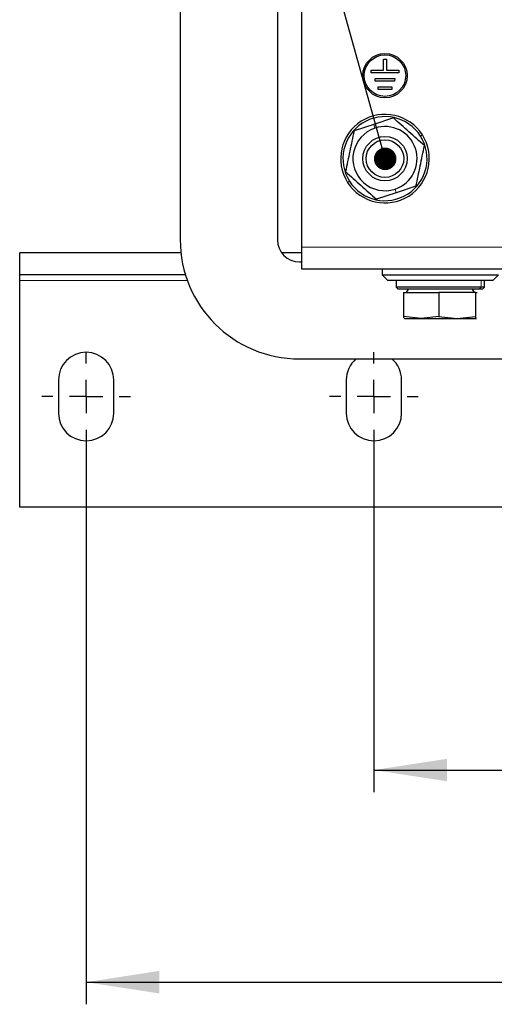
# Model space of a CAD drawing. Header units: millimetres. Extents: x 5 to 418, y 2 to 292.
# Tile 3 of 46: x 61 to 83, y 65 to 109. Entities that reach past the tile are written whole.
import ezdxf

# ---------------------------------------------------------------- set-up
doc = ezdxf.new("R2010")
doc.units = ezdxf.units.MM
doc.layers.add('SLD-0', color=7, linetype='Continuous')
doc.styles.add('SLDTEXTSTYLE0', font='TXT', dxfattribs={"width": 0.605})
doc.dimstyles.new('SLDDIMSTYLE0', dxfattribs={"dimtxt": 3.5, "dimasz": 3.302, "dimexe": 0, "dimexo": 0.0625, "dimgap": 0.875, "dimtad": 1, "dimlfac": 4, "dimrnd": 1e-09, "dimzin": 12, "dimdsep": 46, "dimtxsty": 'SLDTEXTSTYLE0', "dimsah": 1, "dimcen": 0.09, "dimadec": 0, "dimazin": 3, "dimtfac": 1, "dimtofl": 0, "dimtmove": 0, "dimatfit": 3, "dimfxl": 1, "dimfrac": 2, "dimtolj": 1, "dimtzin": 12, "dimarcsym": 0})
doc.dimstyles.new('SLDDIMSTYLE3', dxfattribs={"dimtxt": 0.18, "dimasz": 1.016, "dimexe": 0, "dimexo": 0.0625, "dimgap": 0, "dimtad": 0, "dimtih": 1, "dimtoh": 1, "dimdec": 0, "dimrnd": 1e-09, "dimzin": 0, "dimdsep": 46, "dimtxsty": 'Standard', "dimblk1": 'DOT', "dimblk2": 'DOT', "dimsah": 1, "dimcen": 0.09, "dimadec": 0, "dimazin": 0, "dimtfac": 1.016, "dimtdec": 0, "dimtofl": 0, "dimtmove": 0, "dimatfit": 3, "dimldrblk": 'DOT', "dimfxl": 1, "dimfrac": 2, "dimtolj": 1, "dimtzin": 0, "dimarcsym": 0})

# ---------------------------------------------------------------- blocks, each defined once
blk = doc.blocks.new('_D_4')
at = {"layer": 'SLD-0'}
for p, q in [((77.201, 90.461), (77.201, 74.586)), ((133.201, 90.461), (133.201, 74.586)), ((77.201, 75.586), (133.201, 75.586))]:
    blk.add_line(p, q, dxfattribs=at)
for points in [[(77.201, 75.586), (80.503, 75.078), (80.503, 76.094)], [(133.201, 75.586), (129.899, 76.094), (129.899, 75.078)]]:
    blk.add_solid(points, dxfattribs=at)
at = {"layer": 'SLD-0', "insert": (101.19, 80.098), "char_height": 3.5, "attachment_point": 1, "style": 'SLDTEXTSTYLE0'}
blk.add_mtext('224', dxfattribs=at)
blk = doc.blocks.new('_D_5')
at = {"layer": 'SLD-0'}
for p, q in [((64.201, 90.461), (64.201, 65.001)), ((146.201, 90.461), (146.201, 65.001)), ((64.201, 66.001), (146.201, 66.001))]:
    blk.add_line(p, q, dxfattribs=at)
for points in [[(64.201, 66.001), (67.503, 65.493), (67.503, 66.509)], [(146.201, 66.001), (142.899, 66.509), (142.899, 65.493)]]:
    blk.add_solid(points, dxfattribs=at)
at = {"layer": 'SLD-0', "insert": (101.19, 70.513), "char_height": 3.5, "attachment_point": 1, "style": 'SLDTEXTSTYLE0'}
blk.add_mtext('328', dxfattribs=at)
blk = doc.blocks.new('_Dot')
at = {"color": 0, "linetype": 'ByBlock', "lineweight": -2}
blk.add_line((-0.5, 0), (-1, 0), dxfattribs=at)
at = {"color": 0, "linetype": 'ByBlock', "const_width": 0.5}
blk.add_lwpolyline([(-0.25, 0, 1), (0.25, 0, 1)], format="xyb", close=True, dxfattribs=at)
blk = doc.blocks.new('SW_CENTERMARKSYMBOL_0')
at = {"layer": 'SLD-0', "color": 0}
for p, q in [((0, 1.5), (0, 2)), ((0, 0), (0, 0.75)), ((-1.5, 0), (-2, 0)), ((0, 0), (-0.75, 0)), ((0, 0), (0, -0.75)), ((0, 0), (0.75, 0)), ((1.5, 0), (2, 0)), ((0, -1.5), (0, -2))]:
    blk.add_line(p, q, dxfattribs=at)
blk = doc.blocks.new('SW_CENTERMARKSYMBOL_1')
at = {"layer": 'SLD-0', "color": 0}
for p, q in [((0, 1.5), (0, 2)), ((0, 0), (0, 0.75)), ((-1.5, 0), (-2, 0)), ((0, 0), (-0.75, 0)), ((0, 0), (0, -0.75)), ((0, 0), (0.75, 0)), ((1.5, 0), (2, 0)), ((0, -1.5), (0, -2))]:
    blk.add_line(p, q, dxfattribs=at)
blk = doc.blocks.new('SW_CENTERMARKSYMBOL_3')
at = {"layer": 'SLD-0', "color": 0}
for p, q in [((0, 1.5), (0, 2)), ((0, 0), (0, 0.75)), ((-1.5, 0), (-2, 0)), ((0, 0), (-0.75, 0)), ((0, 0), (0, -0.75)), ((0, 0), (0.75, 0)), ((1.5, 0), (2, 0)), ((0, -1.5), (0, -2))]:
    blk.add_line(p, q, dxfattribs=at)
blk = doc.blocks.new('SW_CENTERMARKSYMBOL_6')
at = {"layer": 'SLD-0', "color": 0}
for p, q in [((0, 1.5), (0, 2)), ((0, 0), (0, 0.75)), ((-1.5, 0), (-2, 0)), ((0, 0), (-0.75, 0)), ((0, 0), (0, -0.75)), ((0, 0), (0.75, 0)), ((1.5, 0), (2, 0)), ((0, -1.5), (0, -2))]:
    blk.add_line(p, q, dxfattribs=at)

msp = doc.modelspace()

# ---------------------------------------------------------------- linework, layer by layer
at = {"color": 7, "linetype": 'Continuous', "lineweight": 25}
for p, q in [((68.4506, 118.699), (68.4506, 99.549)), ((72.8381, 118.699), (72.8381, 99.549)), ((73.9506, 99.2115), (73.9506, 110.7115)), ((77.6386, 107.2116), (77.6394, 107.7116)), ((77.6394, 107.7116), (77.7644, 107.7113)), ((77.7644, 107.7113), (77.7636, 107.2113)), ((77.0759, 107.0875), (77.0761, 107.2125)), ((78.3259, 107.0854), (77.0759, 107.0875)), ((77.0761, 107.2125), (77.6386, 107.2116)), ((77.2627, 106.7122), (77.2629, 106.8372)), ((77.2629, 106.8372), (78.1379, 106.8357)), ((77.7636, 107.2113), (78.3261, 107.2104)), ((78.1379, 106.8357), (78.1377, 106.7107)), ((78.3261, 107.2104), (78.3259, 107.0854)), ((78.1377, 106.7107), (77.2627, 106.7122)), ((77.387, 106.337), (77.3873, 106.462)), ((78.012, 106.3359), (77.387, 106.337)), ((77.3873, 106.462), (78.0123, 106.4609)), ((78.0123, 106.4609), (78.012, 106.3359)), ((78.0829, 105.0485), (77.1919, 104.7548)), ((77.1919, 104.7548), (76.3009, 104.461)), ((79.1004, 101.9619), (78.2094, 101.6682)), ((78.2094, 101.6682), (77.3184, 101.3744)), ((73.9506, 98.2115), (73.9506, 99.2115)), ((61.2006, 97.9615), (61.2006, 98.9615)), ((68.4828, 98.9615), (61.2006, 98.9615)), ((73.9506, 98.9615), (73.0289, 98.9615)), ((73.8381, 98.549), (73.9506, 98.549)), ((68.6898, 97.9615), (61.2006, 97.9615)), ((61.2006, 97.7115), (61.2006, 97.9615)), ((91.4006, 98.2115), (73.9506, 98.2115)), ((77.5756, 98.2115), (77.5756, 97.9615)), ((77.5756, 97.9615), (77.8256, 97.7115)), ((77.5756, 97.9615), (82.8256, 97.9615)), ((82.5756, 97.7115), (82.8256, 97.9615)), ((61.2006, 87.4615), (61.2006, 97.7115)), ((82.5756, 97.7115), (77.8256, 97.7115)), ((78.2006, 97.7115), (78.2006, 97.4115)), ((82.2006, 97.4115), (82.2006, 97.7115)), ((78.2006, 97.4115), (78.3006, 97.3115)), ((82.0481, 97.4115), (78.2006, 97.4115)), ((81.9557, 97.3115), (78.3006, 97.3115)), ((78.5406, 97.1615), (78.5406, 96.078)), ((78.5406, 97.1615), (80.1282, 97.1615)), ((78.7469, 97.3115), (78.6603, 97.1615)), ((80.1282, 97.1615), (80.1282, 96.078)), ((81.7882, 97.1615), (80.1282, 97.1615)), ((81.741, 97.1615), (81.6544, 97.3115)), ((81.7882, 97.1615), (81.7882, 96.078)), ((81.7882, 97.1615), (81.8607, 97.1615)), ((82.1006, 97.3115), (81.9557, 97.3115)), ((82.2006, 97.4115), (82.0481, 97.4115)), ((82.1006, 97.3115), (82.2006, 97.4115)), ((79.3344, 95.9865), (78.5406, 96.078)), ((78.5744, 95.9869), (78.5756, 95.9865)), ((78.5769, 95.9865), (79.3344, 95.9865)), ((80.1282, 96.078), (79.3344, 95.9865)), ((79.3344, 95.9865), (80.9582, 95.9865)), ((80.1282, 96.078), (80.9582, 95.9865)), ((80.9582, 95.9865), (81.7882, 96.078)), ((80.9582, 95.9865), (81.8244, 95.9865)), ((81.8268, 95.9924), (81.8244, 95.9865)), ((81.8256, 95.9865), (81.8269, 95.9869)), ((73.8381, 94.1615), (86.5631, 94.1615)), ((62.9506, 93.2115), (62.9506, 91.7115)), ((65.4506, 91.7115), (65.4506, 93.2115)), ((75.9506, 93.2115), (75.9506, 91.7115)), ((78.4506, 91.7115), (78.4506, 93.2115)), ((149.2006, 87.4615), (61.2006, 87.4615))]:
    msp.add_line(p, q, dxfattribs=at)
at = {"color": 7, "linetype": 'Continuous', "lineweight": 18}
for p, q in [((77.2467, 104.5886), (77.1919, 104.7548)), ((79.3058, 104.228), (79.3903, 104.2815)), ((76.0955, 102.1949), (76.011, 102.1414)), ((78.1546, 101.8344), (78.2094, 101.6682)), ((91.4006, 99.2115), (73.9506, 99.2115)), ((68.7737, 97.7115), (61.2006, 97.7115)), ((82.0481, 97.7115), (82.0481, 97.4115)), ((81.9557, 97.3115), (82.0481, 97.4115))]:
    msp.add_line(p, q, dxfattribs=at)
at = {"color": 7, "linetype": 'Continuous', "lineweight": 25}
for centre, radius in [((77.7006, 106.9615), 1), ((77.7006, 106.9615), 0.9375), ((77.7006, 103.2115), 1), ((77.7006, 103.2115), 0.85)]:
    msp.add_circle(centre, radius, dxfattribs=at)
for centre, radius, start, end in [((77.7006, 103.2115), 2, 32.34704, 212.34704), ((77.7006, 103.2115), 1.9, 32.34704, 212.34704), ((77.7006, 103.2115), 1.45, 108.24506, 288.24506), ((77.7006, 103.2115), 1.45, 288.24506, 108.24506), ((77.7006, 103.2115), 2, 212.34704, 32.34704), ((77.7006, 103.2115), 1.9, 212.34704, 32.34704), ((73.8381, 99.549), 5.3875, 180, 270), ((73.8381, 99.549), 1, 180, 270), ((64.2006, 93.2115), 1.25, 0, 180), ((77.2006, 93.2115), 1.25, 130.5358, 180), ((77.2006, 93.2115), 1.25, 0, 49.4642), ((64.2006, 91.7115), 1.25, 180, 0), ((77.2006, 91.7115), 1.25, 180, 0)]:
    msp.add_arc(centre, radius, start, end, dxfattribs=at)
for points, knots in [([(79.4827, 103.7989), (79.2494, 104.0072), (78.7828, 104.4237), (78.3162, 104.8402), (78.0829, 105.0485)], [0, 0, 0, 0, 0.4999949, 1, 1, 1, 1]), ([(76.3009, 104.461), (76.2371, 104.1549), (76.1097, 103.5425), (75.9823, 102.9302), (75.9186, 102.624)], [0, 0, 0, 0, 0.4999949, 1, 1, 1, 1]), ([(79.1004, 101.9619), (79.1641, 102.2681), (79.2916, 102.8804), (79.419, 103.4927), (79.4827, 103.7989)], [0, 0, 0, 0, 0.4999949, 1, 1, 1, 1]), ([(75.9186, 102.624), (76.1519, 102.4157), (76.6185, 101.9992), (77.0851, 101.5827), (77.3184, 101.3744)], [0, 0, 0, 0, 0.4999949, 1, 1, 1, 1]), ([(78.5769, 95.9865), (78.5677, 95.9967), (78.5555, 96.0103), (78.5435, 96.0646), (78.5406, 96.078)], [0, 0, 0, 0, 0.7546767, 1, 1, 1, 1]), ([(81.8244, 95.9865), (81.8152, 95.9967), (81.8031, 96.0103), (81.7911, 96.0646), (81.7882, 96.078)], [0, 0, 0, 0, 0.7546767, 1, 1, 1, 1])]:
    msp.add_open_spline(points, degree=3, knots=knots, dxfattribs=at)

# ---------------------------------------------------------------- block references
at = {"layer": 'SLD-0'}
for name, p in [('SW_CENTERMARKSYMBOL_3', (64.2006, 92.4615)), ('SW_CENTERMARKSYMBOL_0', (77.2006, 92.4615)), ('SW_CENTERMARKSYMBOL_1', (77.2006, 92.4615)), ('SW_CENTERMARKSYMBOL_6', (77.2006, 92.4615))]:
    msp.add_blockref(name, p, dxfattribs=at)

# ---------------------------------------------------------------- dimensions: what is measured, and where the dimension line sits
for base, p1, p2, picture, middle in [((146.2006, 66.0011), (64.2006, 90.4615), (146.2006, 90.4615), '_D_5', (105.2006, 66.0011)), ((133.2006, 75.5865), (77.2006, 90.4615), (133.2006, 90.4615), '_D_4', (105.2006, 75.5865))]:
    dim = msp.add_linear_dim(base=base, p1=p1, p2=p2, dimstyle='SLDDIMSTYLE0', dxfattribs=at)
    dim.commit()
    dim.dimension.update_dxf_attribs({"geometry": picture, "text_midpoint": middle, "dimtype": 160})

# ---------------------------------------------------------------- leaders
msp.add_leader([(77.7101, 103.202), (69.1249, 133.9578)], dimstyle='SLDDIMSTYLE3', dxfattribs=at)

doc.saveas('drawing.dxf')
